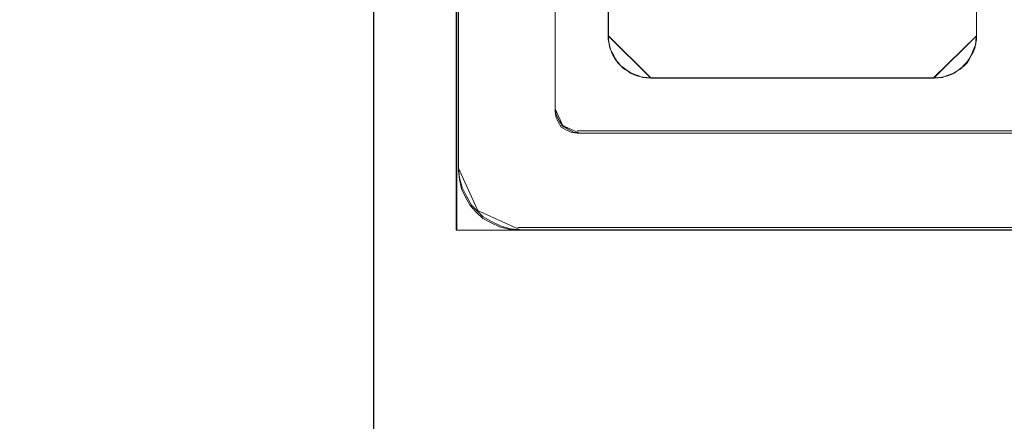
# Model space of a CAD drawing. Header units: millimetres. Extents: x -1290 to 1795, y -4192 to -1311.
# Tile 16 of 256: x 515.59 to 522.55, y -3308.53 to -3305.69. Entities that reach past the tile are written whole.
import ezdxf

# ---------------------------------------------------------------- set-up
doc = ezdxf.new("R2010")
doc.units = ezdxf.units.MM
doc.layers.add('$EL_istn', color=7, linetype='Continuous', lineweight=15)
doc.layers.add('Aparatura', color=7, linetype='Continuous', lineweight=13)
doc.styles.get("Standard").update_dxf_attribs({"font": 'ARIALN.TTF', "width": 0.8})
doc.dimstyles.new('100', dxfattribs={"dimtxt": 15, "dimasz": 10, "dimexe": 1.25, "dimexo": 0.625, "dimtad": 1, "dimdec": 0, "dimtxsty": 'Standard', "dimblk": 'OBLIQUE', "dimcen": 2.5, "dimadec": 0, "dimazin": 0, "dimtfac": 1, "dimtdec": 0, "dimtmove": 0, "dimatfit": 3, "dimldrblk": 'NONE', "dimfxl": 1, "dimarcsym": 0})

# ---------------------------------------------------------------- blocks, each defined once
blk = doc.blocks.new('_Oblique')
at = {"color": 0, "linetype": 'ByBlock', "lineweight": -2}
blk.add_line((-0.5, -0.5), (0.5, 0.5), dxfattribs=at)
blk = doc.blocks.new('*D43')
at = {"layer": '$EL_istn', "color": 0, "linetype": 'Continuous', "lineweight": -2, "ltscale": 0.1}
for p, q in [((605.2914, -3294.7164), (605.2914, -3319.5177)), ((518.0914, -3296.8148), (518.0914, -3319.5177)), ((518.0914, -3318.2677), (605.2914, -3318.2677))]:
    blk.add_line(p, q, dxfattribs=at)
at = {"layer": 'Defpoints', "color": 0}
for p in [(605.2914, -3294.0914), (518.0914, -3296.1898), (605.2914, -3318.2677)]:
    blk.add_point(p, dxfattribs=at)
at = {"layer": '$EL_istn', "color": 0, "linetype": 'ByBlock', "lineweight": -2, "xscale": 5, "yscale": 5, "zscale": 5, "rotation": 180}
blk.add_blockref('_Oblique', (518.0914, -3318.2677), dxfattribs=at)
at = {"layer": '$EL_istn', "color": 0, "linetype": 'ByBlock', "lineweight": -2, "xscale": 5, "yscale": 5, "zscale": 5}
blk.add_blockref('_Oblique', (605.2914, -3318.2677), dxfattribs=at)
at = {"layer": '$EL_istn', "color": 0, "lineweight": 5, "insert": (561.6914, -3313.5581), "char_height": 8, "attachment_point": 5}
blk.add_mtext('436', dxfattribs=at)
blk = doc.blocks.new('_None')

msp = doc.modelspace()

# ---------------------------------------------------------------- linework, layer by layer
at = {"layer": 'Aparatura', "lineweight": 13}
for points in [[(518.6938, -3230.3955), (518.6938, -3306.7527), (518.6938, -3230.3955)], [(519.376, -3287.5888), (519.376, -3287.5942), (519.376, -3296.9557), (519.376, -3302.7933), (519.376, -3304.94), (519.376, -3305.8761), (519.376, -3306.1613), (519.376, -3306.2797), (519.376, -3306.3119), (519.376, -3306.3227), (519.376, -3306.3335), (519.376, -3287.5888)], [(595.2364, -3294.3315), (528.0708, -3294.3315), (520.8988, -3294.3099), (520.8988, -3296.1932), (518.9355, -3296.1932), (518.8003, -3296.1932), (518.6759, -3296.1932), (518.6759, -3307.1741), (604.6314, -3307.1741), (604.6314, -3294.2936), (603.1818, -3294.299), (602.4084, -3294.3099), (595.2364, -3294.3315)], [(595.2689, -3294.3307), (528.0759, -3294.3307), (520.9038, -3294.3089), (520.9038, -3296.1896), (518.9363, -3296.1896), (518.8001, -3296.1896), (518.6802, -3296.1896), (518.6802, -3307.1741), (604.6647, -3307.1741), (604.6647, -3294.2926), (603.215, -3294.3035), (602.4411, -3294.3089), (595.2689, -3294.3307)], [(518.6759, -3296.1934), (518.6759, -3307.1741), (518.6759, -3296.1934)], [(518.6802, -3296.1898), (518.6802, -3307.1741), (518.6802, -3296.1898)], [(519.7519, -3305.7996), (519.7519, -3299.1914), (519.7519, -3305.7996)], [(519.7537, -3305.8003), (519.7537, -3299.1932), (519.7537, -3305.8003)], [(522.3534, -3299.1932), (522.3534, -3305.8003), (522.3534, -3299.1932)], [(522.3538, -3299.1914), (522.3538, -3305.7996), (522.3538, -3299.1914)], [(519.7519, -3305.7992), (519.7519, -3305.8263), (519.7573, -3305.8588), (519.7628, -3305.8859), (519.7736, -3305.913), (519.7899, -3305.94), (519.8007, -3305.9671), (519.8224, -3305.9888), (519.8387, -3306.0104), (519.8603, -3306.0321), (519.8874, -3306.0483), (519.9091, -3306.0646), (519.9362, -3306.0754), (519.9633, -3306.0862), (519.9959, -3306.0917), (520.023, -3306.0971), (520.0501, -3306.0971), (519.7519, -3305.7992)], [(519.7537, -3305.8003), (519.7537, -3305.8276), (519.7592, -3305.8549), (519.7646, -3305.8876), (519.7756, -3305.9149), (519.7865, -3305.9421), (519.8029, -3305.9639), (519.8192, -3305.9912), (519.8411, -3306.013), (519.8629, -3306.0294), (519.8847, -3306.0458), (519.912, -3306.0621), (519.9393, -3306.073), (519.9666, -3306.0839), (519.9939, -3306.0948), (520.0212, -3306.0948), (520.054, -3306.1003), (519.7537, -3305.8003)], [(522.0506, -3306.0971), (522.0831, -3306.0971), (522.1102, -3306.0917), (522.1428, -3306.0862), (522.1699, -3306.0754), (522.197, -3306.0646), (522.2186, -3306.0483), (522.2457, -3306.0321), (522.262, -3306.0104), (522.2837, -3305.9888), (522.2999, -3305.9671), (522.3162, -3305.94), (522.327, -3305.913), (522.3379, -3305.8859), (522.3487, -3305.8588), (522.3487, -3305.8263), (522.3541, -3305.7992), (522.0506, -3306.0971)], [(522.0538, -3306.1003), (522.0866, -3306.0948), (522.1138, -3306.0948), (522.1411, -3306.0839), (522.1684, -3306.073), (522.1956, -3306.0621), (522.2229, -3306.0458), (522.2447, -3306.0294), (522.2665, -3306.013), (522.2883, -3305.9912), (522.3047, -3305.9639), (522.3156, -3305.9421), (522.332, -3305.9149), (522.3429, -3305.8876), (522.3483, -3305.8603), (522.3538, -3305.8276), (522.3538, -3305.8003), (522.0538, -3306.1003)], [(522.051, -3306.0971), (520.0497, -3306.0971), (522.051, -3306.0971)], [(522.0542, -3306.0999), (520.0536, -3306.0999), (522.0542, -3306.0999)], [(519.376, -3306.3162), (519.3836, -3306.3596), (519.4061, -3306.4029), (519.4362, -3306.4463), (519.376, -3306.3162)], [(519.419, -3306.429), (519.4624, -3306.4592), (519.5058, -3306.4818), (519.5491, -3306.4894), (519.419, -3306.429)], [(519.5319, -3306.4721), (519.5373, -3306.4721), (529.4179, -3306.4721), (535.772, -3306.4721), (538.1266, -3306.4721), (539.148, -3306.4721), (539.4652, -3306.4721), (539.5888, -3306.4721), (539.6264, -3306.4721), (539.6426, -3306.4721), (539.6479, -3306.4721), (519.5319, -3306.4721)], [(518.6938, -3306.7355), (518.6999, -3306.8037), (518.7183, -3306.872), (518.7489, -3306.9346), (518.7856, -3306.9972), (518.8346, -3307.0484), (518.6938, -3306.7355)], [(518.8174, -3307.0311), (518.8685, -3307.0801), (518.931, -3307.1169), (518.9935, -3307.1475), (519.0617, -3307.1658), (519.1299, -3307.172), (518.8174, -3307.0311)], [(518.6759, -3307.1738), (604.6314, -3307.1738), (518.6759, -3307.1738)], [(518.6802, -3307.1738), (604.6647, -3307.1738), (518.6802, -3307.1738)], [(519.113, -3307.1547), (519.113, -3307.1547), (561.3071, -3307.1547), (588.0021, -3307.1547), (597.8388, -3307.1547), (602.1312, -3307.1547), (603.4421, -3307.1547), (603.9686, -3307.1547), (604.1244, -3307.1547), (604.1835, -3307.1547), (604.1996, -3307.1547), (604.205, -3307.1547), (604.2103, -3307.1547), (519.113, -3307.1547)]]:
    msp.add_lwpolyline(points, close=True, dxfattribs=at)
for points in [[(518.6938, -3230.3956), (518.6938, -3306.7526), (518.6991, -3306.8171), (518.7153, -3306.8816), (518.7421, -3306.9408), (518.7744, -3306.9999), (518.8173, -3307.0483), (518.8657, -3307.0913), (518.9248, -3307.1236), (518.9839, -3307.1505), (519.0483, -3307.1666), (519.1128, -3307.172), (519.1128, -3307.172), (561.3069, -3307.172), (588.0019, -3307.172)], [(519.376, -3269.5903), (519.376, -3287.607), (519.376, -3288.3275), (519.376, -3296.9622), (519.376, -3302.7957), (519.376, -3304.9409), (519.376, -3305.8765), (519.376, -3306.1614), (519.376, -3306.2797), (519.376, -3306.312), (519.376, -3306.3227), (519.376, -3306.3335), (519.3814, -3306.3711), (519.3975, -3306.4087), (519.419, -3306.4464), (519.4566, -3306.4679), (519.4942, -3306.484), (519.5318, -3306.4894), (519.5372, -3306.4894), (529.4115, -3306.4894), (535.7616, -3306.4894), (538.1147, -3306.4894), (538.6841, -3306.4894), (562.6769, -3306.4894)], [(563.1711, -3306.4894), (539.1354, -3306.4894), (538.1147, -3306.4894), (535.7616, -3306.4894), (529.4115, -3306.4894), (519.5372, -3306.4894), (519.5318, -3306.4894), (519.4942, -3306.484), (519.4566, -3306.4679), (519.419, -3306.4464), (519.3975, -3306.4087), (519.3814, -3306.3711), (519.376, -3306.3335), (519.376, -3306.3227), (519.376, -3306.312), (519.376, -3306.2797), (519.376, -3306.1614), (519.376, -3305.8765), (519.376, -3304.9409), (519.376, -3302.7957), (519.376, -3296.9622), (519.376, -3288.3275), (519.376, -3269.9613)], [(519.7519, -3299.1912), (519.7519, -3305.7994), (519.7519, -3305.8265), (519.7573, -3305.8589), (519.7627, -3305.886), (519.7736, -3305.9131), (519.7898, -3305.9401), (519.8006, -3305.9672), (519.8223, -3305.9888), (519.8385, -3306.0105), (519.8601, -3306.0321), (519.8872, -3306.0484), (519.9088, -3306.0646), (519.9359, -3306.0754), (519.9629, -3306.0862), (519.9954, -3306.0917), (520.0224, -3306.0971), (520.0495, -3306.0971), (522.0512, -3306.0971), (522.0836, -3306.0971), (522.1107, -3306.0917), (522.1431, -3306.0862), (522.1702, -3306.0754), (522.1972, -3306.0646), (522.2189, -3306.0484), (522.2459, -3306.0321), (522.2622, -3306.0105), (522.2838, -3305.9888), (522.3, -3305.9672), (522.3163, -3305.9401), (522.3271, -3305.9131), (522.3379, -3305.886), (522.3487, -3305.8589), (522.3487, -3305.8265), (522.3541, -3305.7994), (522.3541, -3305.7994), (522.3541, -3299.1912)], [(522.3541, -3299.1912), (522.3541, -3305.7994), (522.3487, -3305.8265), (522.3487, -3305.8589), (522.3379, -3305.886), (522.3271, -3305.9131), (522.3163, -3305.9401), (522.3, -3305.9672), (522.2838, -3305.9888), (522.2622, -3306.0105), (522.2459, -3306.0321), (522.2189, -3306.0484), (522.1972, -3306.0646), (522.1702, -3306.0754), (522.1431, -3306.0862), (522.1107, -3306.0917), (522.0836, -3306.0971), (522.0512, -3306.0971), (520.0495, -3306.0971), (520.0224, -3306.0971), (519.9954, -3306.0917), (519.9629, -3306.0862), (519.9359, -3306.0754), (519.9088, -3306.0646), (519.8872, -3306.0484), (519.8601, -3306.0321), (519.8385, -3306.0105), (519.8223, -3305.9888), (519.8006, -3305.9672), (519.7898, -3305.9401), (519.7736, -3305.9131), (519.7627, -3305.886), (519.7573, -3305.8589), (519.7519, -3305.8265), (519.7519, -3305.7994), (519.7519, -3299.1912)], [(519.7537, -3299.1934), (519.7537, -3305.8005), (519.7537, -3305.8277), (519.7592, -3305.855), (519.7646, -3305.8877), (519.7755, -3305.915), (519.7864, -3305.9422), (519.8028, -3305.964), (519.8191, -3305.9913), (519.8409, -3306.0131), (519.8627, -3306.0294), (519.8845, -3306.0458), (519.9118, -3306.0621), (519.939, -3306.073), (519.9663, -3306.0839), (519.9936, -3306.0949), (520.0208, -3306.0949), (520.0535, -3306.1003), (522.054, -3306.1003), (522.0867, -3306.0949), (522.1139, -3306.0949), (522.1412, -3306.0839), (522.1684, -3306.073), (522.1957, -3306.0621), (522.2229, -3306.0458), (522.2448, -3306.0294), (522.2666, -3306.0131), (522.2884, -3305.9913), (522.3047, -3305.964), (522.3156, -3305.9422), (522.332, -3305.915), (522.3429, -3305.8877), (522.3483, -3305.8604), (522.3538, -3305.8277), (522.3538, -3305.8005), (522.3538, -3305.8005), (522.3538, -3299.1934)], [(522.3538, -3299.1934), (522.3538, -3305.8005), (522.3538, -3305.8277), (522.3483, -3305.8604), (522.3429, -3305.8877), (522.332, -3305.915), (522.3156, -3305.9422), (522.3047, -3305.964), (522.2884, -3305.9913), (522.2666, -3306.0131), (522.2448, -3306.0294), (522.2229, -3306.0458), (522.1957, -3306.0621), (522.1684, -3306.073), (522.1412, -3306.0839), (522.1139, -3306.0949), (522.0867, -3306.0949), (522.054, -3306.1003), (520.0535, -3306.1003), (520.0208, -3306.0949), (519.9936, -3306.0949), (519.9663, -3306.0839), (519.939, -3306.073), (519.9118, -3306.0621), (519.8845, -3306.0458), (519.8627, -3306.0294), (519.8409, -3306.0131), (519.8191, -3305.9913), (519.8028, -3305.964), (519.7864, -3305.9422), (519.7755, -3305.915), (519.7646, -3305.8877), (519.7592, -3305.855), (519.7537, -3305.8277), (519.7537, -3305.8005), (519.7537, -3299.1934)]]:
    msp.add_lwpolyline(points, dxfattribs=at)

# ---------------------------------------------------------------- dimensions: what is measured, and where the dimension line sits
at = {"layer": '$EL_istn', "linetype": 'Continuous', "lineweight": 5, "ltscale": 0.1}
dim = msp.add_linear_dim(base=(605.2914, -3318.2677), p1=(518.0914, -3296.1898), p2=(605.2914, -3294.0914), dimstyle='100', override={"dimtxt": 8, "dimasz": 5, "dimlfac": 5, "dimfxl": 35, "dimfxlon": 0}, dxfattribs=at)
dim.commit()
dim.dimension.update_dxf_attribs({"geometry": '*D43', "text_midpoint": (561.6914, -3313.5581)})

doc.saveas('drawing.dxf')
